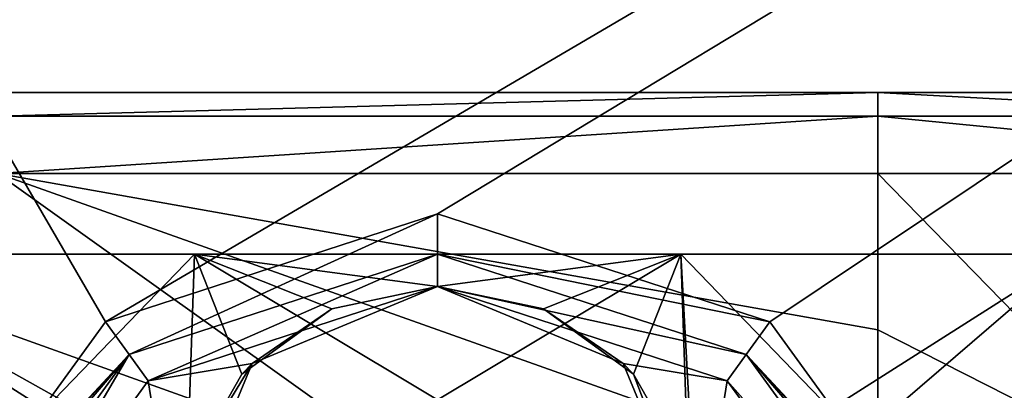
# Model space of a CAD drawing. Header units: millimetres. Extents: x -108 to 102, y -29 to 80.
# Tile 212 of 256: x -70.68 to -58.48, y 39.32 to 43.9. Entities that reach past the tile are written whole.
import ezdxf

# ---------------------------------------------------------------- set-up
doc = ezdxf.new("R2010")
doc.units = ezdxf.units.MM
doc.header["$LTSCALE"] = 65.185185
for name, color, linetype in [('115', 7, 'CONTINUOUS'), ('116', 7, 'CONTINUOUS'), ('121', 7, 'CONTINUOUS'), ('122', 7, 'CONTINUOUS'), ('154', 7, 'CONTINUOUS'), ('155', 7, 'CONTINUOUS'), ('156', 7, 'CONTINUOUS'), ('157', 7, 'CONTINUOUS'), ('158', 7, 'CONTINUOUS'), ('159', 7, 'CONTINUOUS'), ('160', 7, 'CONTINUOUS'), ('161', 7, 'CONTINUOUS'), ('162', 7, 'CONTINUOUS'), ('163', 7, 'CONTINUOUS'), ('164', 7, 'CONTINUOUS'), ('165', 7, 'CONTINUOUS'), ('167', 7, 'CONTINUOUS'), ('179', 7, 'CONTINUOUS'), ('182', 7, 'CONTINUOUS'), ('183', 7, 'CONTINUOUS'), ('189', 7, 'CONTINUOUS'), ('190', 7, 'CONTINUOUS'), ('200', 7, 'CONTINUOUS')]:
    doc.layers.add(name, color=color, linetype=linetype)

msp = doc.modelspace()

# ---------------------------------------------------------------- linework, layer by layer
at = {"layer": '115', "linetype": 'CONTINUOUS'}
for points in [[(-2.5, 79.5, 82.05), (-92.5, 79.5, 82.05), (-45.843, 42.707, 82.05), (-2.5, 79.5, 82.05)], [(-45.843, 42.707, 82.05), (-92.5, 79.5, 82.05), (-46.55, 43, 82.05), (-45.843, 42.707, 82.05)], [(-46.55, 43, 82.05), (-92.5, 79.5, 82.05), (-84.45, 43, 82.05), (-46.55, 43, 82.05)]]:
    msp.add_3dface(points, dxfattribs=at)
at = {"layer": '116', "linetype": 'CONTINUOUS'}
for points in [[(-92.5, 79.5, 80.05), (-2.5, 79.5, 80.05), (-69.615, 40.163, 80.05), (-92.5, 79.5, 80.05)], [(-92.5, -10.5, 80.05), (-2.5, 79.5, 80.05), (-2.5, -10.5, 80.05), (-92.5, -10.5, 80.05)], [(-2.5, 79.5, 80.05), (-92.5, -10.5, 80.05), (-61.385, 28.837, 80.05), (-2.5, 79.5, 80.05)], [(-72.157, 36.663, 80.05), (-92.5, 79.5, 80.05), (-69.615, 40.163, 80.05), (-72.157, 36.663, 80.05)], [(-2.5, 79.5, 80.05), (-65.5, 41.5, 80.05), (-69.615, 40.163, 80.05), (-2.5, 79.5, 80.05)], [(-65.5, 41.5, 80.05), (-2.5, 79.5, 80.05), (-61.385, 40.163, 80.05), (-65.5, 41.5, 80.05)], [(-61.385, 40.163, 80.05), (-2.5, 79.5, 80.05), (-58.843, 36.663, 80.05), (-61.385, 40.163, 80.05)], [(-58.843, 32.337, 80.05), (-2.5, 79.5, 80.05), (-61.385, 28.837, 80.05), (-58.843, 32.337, 80.05)], [(-58.843, 36.663, 80.05), (-2.5, 79.5, 80.05), (-58.843, 32.337, 80.05), (-58.843, 36.663, 80.05)]]:
    msp.add_3dface(points, dxfattribs=at)
at = {"layer": '121', "linetype": 'CONTINUOUS'}
for points in [[(-65.5, 41.5, 80.05), (-61.385, 40.163, 80.05), (-65.5, 41.5, 82.05), (-65.5, 41.5, 80.05)], [(-65.5, 41.5, 82.05), (-61.385, 40.163, 80.05), (-61.386, 40.163, 82.05), (-65.5, 41.5, 82.05)], [(-61.385, 40.163, 80.05), (-58.843, 36.663, 80.05), (-61.386, 40.163, 82.05), (-61.385, 40.163, 80.05)], [(-61.386, 40.163, 82.05), (-58.843, 36.663, 80.05), (-58.843, 36.663, 82.05), (-61.386, 40.163, 82.05)]]:
    msp.add_3dface(points, dxfattribs=at)
at = {"layer": '122', "linetype": 'CONTINUOUS'}
for points in [[(-69.615, 40.163, 80.05), (-65.5, 41.5, 80.05), (-69.614, 40.163, 82.05), (-69.615, 40.163, 80.05)], [(-65.5, 41.5, 80.05), (-65.5, 41.5, 82.05), (-69.614, 40.163, 82.05), (-65.5, 41.5, 80.05)], [(-72.157, 36.663, 80.05), (-69.615, 40.163, 80.05), (-72.157, 36.663, 82.05), (-72.157, 36.663, 80.05)], [(-72.157, 36.663, 82.05), (-69.615, 40.163, 80.05), (-69.614, 40.163, 82.05), (-72.157, 36.663, 82.05)]]:
    msp.add_3dface(points, dxfattribs=at)
at = {"layer": '154', "color": 2, "linetype": 'CONTINUOUS'}
for points in [[(-73.388, 41, 215.819), (-55.75, 41, 221.55), (-75.25, 41, 221.55), (-73.388, 41, 215.819)], [(-75.25, 41, 221.55), (-55.75, 41, 221.55), (-55.75, 41, 227.55), (-75.25, 41, 221.55)], [(-75.25, 41, 227.55), (-75.25, 41, 221.55), (-55.75, 41, 227.55), (-75.25, 41, 227.55)], [(-73.388, 41, 233.281), (-75.25, 41, 227.55), (-57.612, 41, 233.281), (-73.388, 41, 233.281)], [(-57.612, 41, 233.281), (-75.25, 41, 227.55), (-55.75, 41, 227.55), (-57.612, 41, 233.281)], [(-57.612, 41, 215.819), (-55.75, 41, 221.55), (-73.388, 41, 215.819), (-57.612, 41, 215.819)], [(-68.513, 41, 212.277), (-57.612, 41, 215.819), (-73.388, 41, 215.819), (-68.513, 41, 212.277)], [(-68.513, 41, 236.823), (-73.388, 41, 233.281), (-62.487, 41, 236.823), (-68.513, 41, 236.823)], [(-62.487, 41, 236.823), (-73.388, 41, 233.281), (-57.612, 41, 233.281), (-62.487, 41, 236.823)], [(-62.487, 41, 212.277), (-57.612, 41, 215.819), (-68.513, 41, 212.277), (-62.487, 41, 212.277)]]:
    msp.add_3dface(points, dxfattribs=at)
at = {"layer": '155', "color": 2, "linetype": 'CONTINUOUS'}
for points in [[(-73.455, 37, 215.913), (-68.731, 37, 212.351), (-73.388, 41, 215.819), (-73.455, 37, 215.913)], [(-73.388, 41, 215.819), (-68.731, 37, 212.351), (-68.601, 38.324, 212.306), (-73.388, 41, 215.819)], [(-68.513, 41, 212.277), (-73.388, 41, 215.819), (-68.601, 38.324, 212.306), (-68.513, 41, 212.277)], [(-67.925, 39.514, 212.106), (-68.513, 41, 212.277), (-68.601, 38.324, 212.306), (-67.925, 39.514, 212.106)], [(-62.487, 41, 212.277), (-68.513, 41, 212.277), (-65.5, 40.6, 211.8), (-62.487, 41, 212.277)], [(-65.5, 40.6, 211.8), (-68.513, 41, 212.277), (-66.812, 40.324, 211.889), (-65.5, 40.6, 211.8)], [(-66.812, 40.324, 211.889), (-68.513, 41, 212.277), (-67.925, 39.514, 212.106), (-66.812, 40.324, 211.889)], [(-64.189, 40.324, 211.889), (-62.487, 41, 212.277), (-65.5, 40.6, 211.8), (-64.189, 40.324, 211.889)], [(-63.075, 39.514, 212.106), (-62.487, 41, 212.277), (-64.189, 40.324, 211.889), (-63.075, 39.514, 212.106)], [(-62.399, 38.323, 212.306), (-62.487, 41, 212.277), (-63.075, 39.514, 212.106), (-62.399, 38.323, 212.306)], [(-62.269, 37, 212.351), (-57.612, 41, 215.819), (-62.487, 41, 212.277), (-62.269, 37, 212.351)], [(-62.269, 37, 212.351), (-62.487, 41, 212.277), (-62.399, 38.323, 212.306), (-62.269, 37, 212.351)], [(-62.269, 37, 212.351), (-57.545, 37, 215.913), (-57.612, 41, 215.819), (-62.269, 37, 212.351)]]:
    msp.add_3dface(points, dxfattribs=at)
at = {"layer": '156', "color": 7, "linetype": 'CONTINUOUS', "true_color": 0x0303ff}
for points in [[(-69.321, 39.759, 94.05), (-65.5, 41, 94.05), (-69.086, 39.435, 94.45), (-69.321, 39.759, 94.05)], [(-65.5, 41, 94.05), (-65.5, 40.6, 94.45), (-69.086, 39.435, 94.45), (-65.5, 41, 94.05)], [(-71.682, 36.509, 94.05), (-69.321, 39.759, 94.05), (-71.301, 36.385, 94.45), (-71.682, 36.509, 94.05)], [(-71.301, 36.385, 94.45), (-69.321, 39.759, 94.05), (-69.086, 39.435, 94.45), (-71.301, 36.385, 94.45)]]:
    msp.add_3dface(points, dxfattribs=at)
at = {"layer": '157', "color": 7, "linetype": 'CONTINUOUS', "true_color": 0x0303ff}
for points in [[(-65.5, 41, 94.05), (-69.321, 39.759, 94.05), (-65.5, 41, 82.55), (-65.5, 41, 94.05)], [(-65.5, 41, 82.55), (-69.321, 39.759, 94.05), (-69.321, 39.759, 82.55), (-65.5, 41, 82.55)], [(-69.321, 39.759, 94.05), (-71.682, 36.509, 94.05), (-71.079, 37.836, 89.965), (-69.321, 39.759, 94.05)], [(-71.682, 36.509, 82.55), (-69.321, 39.759, 82.55), (-71.266, 37.5, 87.168), (-71.682, 36.509, 82.55)], [(-71.266, 37.5, 87.168), (-69.321, 39.759, 82.55), (-71.08, 37.834, 88.129), (-71.266, 37.5, 87.168)], [(-69.321, 39.759, 82.55), (-71.006, 37.954, 89.05), (-71.08, 37.834, 88.129), (-69.321, 39.759, 82.55)], [(-71.006, 37.954, 89.05), (-69.321, 39.759, 94.05), (-71.079, 37.836, 89.965), (-71.006, 37.954, 89.05)], [(-69.321, 39.759, 82.55), (-69.321, 39.759, 94.05), (-71.006, 37.954, 89.05), (-69.321, 39.759, 82.55)]]:
    msp.add_3dface(points, dxfattribs=at)
at = {"layer": '158', "color": 7, "linetype": 'CONTINUOUS', "true_color": 0x0303ff}
for points in [[(-65.5, 40.6, 94.45), (-65.5, 41, 94.05), (-61.679, 39.759, 94.05), (-65.5, 40.6, 94.45)], [(-61.914, 39.435, 94.45), (-65.5, 40.6, 94.45), (-61.679, 39.759, 94.05), (-61.914, 39.435, 94.45)], [(-59.318, 36.509, 94.05), (-61.914, 39.435, 94.45), (-61.679, 39.759, 94.05), (-59.318, 36.509, 94.05)], [(-59.699, 36.385, 94.45), (-61.914, 39.435, 94.45), (-59.318, 36.509, 94.05), (-59.699, 36.385, 94.45)]]:
    msp.add_3dface(points, dxfattribs=at)
at = {"layer": '159', "color": 7, "linetype": 'CONTINUOUS', "true_color": 0x0303ff}
for points in [[(-65.5, 41, 94.05), (-65.5, 41, 82.55), (-61.679, 39.759, 82.55), (-65.5, 41, 94.05)], [(-61.679, 39.759, 94.05), (-65.5, 41, 94.05), (-61.679, 39.759, 82.55), (-61.679, 39.759, 94.05)], [(-59.318, 36.509, 94.05), (-61.679, 39.759, 94.05), (-59.734, 37.5, 90.932), (-59.318, 36.509, 94.05)], [(-59.318, 36.509, 82.55), (-61.679, 39.759, 94.05), (-61.679, 39.759, 82.55), (-59.318, 36.509, 82.55)], [(-61.679, 39.759, 94.05), (-59.318, 36.509, 82.55), (-59.92, 37.834, 88.129), (-61.679, 39.759, 94.05)], [(-59.734, 37.5, 90.932), (-61.679, 39.759, 94.05), (-59.919, 37.831, 89.984), (-59.734, 37.5, 90.932)], [(-59.919, 37.831, 89.984), (-61.679, 39.759, 94.05), (-59.994, 37.954, 89.05), (-59.919, 37.831, 89.984)], [(-59.994, 37.954, 89.05), (-61.679, 39.759, 94.05), (-59.92, 37.834, 88.129), (-59.994, 37.954, 89.05)]]:
    msp.add_3dface(points, dxfattribs=at)
at = {"layer": '160', "color": 7, "linetype": 'CONTINUOUS', "true_color": 0x0303ff}
for points in [[(-69.086, 39.435, 162.05), (-65.5, 40.6, 162.05), (-67.798, 39.648, 162.05), (-69.086, 39.435, 162.05)], [(-65.5, 40.6, 162.05), (-61.914, 39.435, 162.05), (-63.202, 39.648, 162.05), (-65.5, 40.6, 162.05)], [(-68.75, 37.35, 162.05), (-69.086, 39.435, 162.05), (-67.798, 39.648, 162.05), (-68.75, 37.35, 162.05)], [(-63.202, 39.648, 162.05), (-61.914, 39.435, 162.05), (-62.25, 37.35, 162.05), (-63.202, 39.648, 162.05)], [(-71.301, 36.385, 162.05), (-69.086, 39.435, 162.05), (-68.75, 37.35, 162.05), (-71.301, 36.385, 162.05)], [(-61.914, 39.435, 162.05), (-59.699, 36.385, 162.05), (-62.25, 37.35, 162.05), (-61.914, 39.435, 162.05)]]:
    msp.add_3dface(points, dxfattribs=at)
at = {"layer": '161', "color": 7, "linetype": 'CONTINUOUS', "true_color": 0x0303ff}
for points in [[(-69.086, 39.435, 94.45), (-65.5, 40.6, 94.45), (-69.086, 39.435, 162.05), (-69.086, 39.435, 94.45)], [(-65.5, 40.6, 94.45), (-65.5, 40.6, 162.05), (-69.086, 39.435, 162.05), (-65.5, 40.6, 94.45)], [(-71.301, 36.385, 94.45), (-69.086, 39.435, 94.45), (-71.301, 36.385, 162.05), (-71.301, 36.385, 94.45)], [(-69.086, 39.435, 94.45), (-69.086, 39.435, 162.05), (-71.301, 36.385, 162.05), (-69.086, 39.435, 94.45)]]:
    msp.add_3dface(points, dxfattribs=at)
at = {"layer": '162', "color": 7, "linetype": 'CONTINUOUS', "true_color": 0x0303ff}
for points in [[(-65.5, 40.6, 94.45), (-61.914, 39.435, 94.45), (-65.5, 40.6, 162.05), (-65.5, 40.6, 94.45)], [(-65.5, 40.6, 162.05), (-61.914, 39.435, 94.45), (-61.914, 39.435, 162.05), (-65.5, 40.6, 162.05)], [(-61.914, 39.435, 94.45), (-59.699, 36.385, 94.45), (-61.914, 39.435, 162.05), (-61.914, 39.435, 94.45)], [(-59.699, 36.385, 94.45), (-59.699, 36.385, 162.05), (-61.914, 39.435, 162.05), (-59.699, 36.385, 94.45)]]:
    msp.add_3dface(points, dxfattribs=at)
at = {"layer": '163', "linetype": 'CONTINUOUS'}
for points in [[(-69.614, 40.163, 82.05), (-65.5, 41.5, 82.05), (-69.321, 39.759, 82.55), (-69.614, 40.163, 82.05)], [(-65.5, 41.5, 82.05), (-65.5, 41, 82.55), (-69.321, 39.759, 82.55), (-65.5, 41.5, 82.05)], [(-72.157, 36.663, 82.05), (-69.614, 40.163, 82.05), (-69.321, 39.759, 82.55), (-72.157, 36.663, 82.05)], [(-72.157, 36.663, 82.05), (-69.321, 39.759, 82.55), (-71.682, 36.509, 82.55), (-72.157, 36.663, 82.05)]]:
    msp.add_3dface(points, dxfattribs=at)
at = {"layer": '164', "linetype": 'CONTINUOUS'}
for points in [[(-65.5, 41.5, 82.05), (-61.386, 40.163, 82.05), (-65.5, 41, 82.55), (-65.5, 41.5, 82.05)], [(-65.5, 41, 82.55), (-61.386, 40.163, 82.05), (-61.679, 39.759, 82.55), (-65.5, 41, 82.55)], [(-61.386, 40.163, 82.05), (-58.843, 36.663, 82.05), (-61.679, 39.759, 82.55), (-61.386, 40.163, 82.05)], [(-58.843, 36.663, 82.05), (-59.318, 36.509, 82.55), (-61.679, 39.759, 82.55), (-58.843, 36.663, 82.05)]]:
    msp.add_3dface(points, dxfattribs=at)
at = {"layer": '165', "linetype": 'CONTINUOUS'}
for points in [[(-65.5, 40.6, 162.05), (-66.812, 40.324, 211.889), (-67.798, 39.648, 162.05), (-65.5, 40.6, 162.05)], [(-65.5, 40.6, 211.8), (-66.812, 40.324, 211.889), (-65.5, 40.6, 162.05), (-65.5, 40.6, 211.8)], [(-66.812, 40.324, 211.889), (-67.925, 39.514, 212.106), (-67.798, 39.648, 162.05), (-66.812, 40.324, 211.889)], [(-68.601, 38.324, 212.306), (-68.75, 37.35, 162.05), (-67.798, 39.648, 162.05), (-68.601, 38.324, 212.306)], [(-67.925, 39.514, 212.106), (-68.601, 38.324, 212.306), (-67.798, 39.648, 162.05), (-67.925, 39.514, 212.106)]]:
    msp.add_3dface(points, dxfattribs=at)
at = {"layer": '167', "linetype": 'CONTINUOUS'}
for points in [[(-64.189, 40.324, 211.889), (-65.5, 40.6, 211.8), (-63.202, 39.648, 162.05), (-64.189, 40.324, 211.889)], [(-65.5, 40.6, 211.8), (-65.5, 40.6, 162.05), (-63.202, 39.648, 162.05), (-65.5, 40.6, 211.8)], [(-63.075, 39.514, 212.106), (-64.189, 40.324, 211.889), (-63.202, 39.648, 162.05), (-63.075, 39.514, 212.106)], [(-63.075, 39.514, 212.106), (-63.202, 39.648, 162.05), (-62.25, 37.35, 162.05), (-63.075, 39.514, 212.106)], [(-62.399, 38.323, 212.306), (-63.075, 39.514, 212.106), (-62.25, 37.35, 162.05), (-62.399, 38.323, 212.306)]]:
    msp.add_3dface(points, dxfattribs=at)
at = {"layer": '179', "linetype": 'CONTINUOUS'}
for points in [[(-46.55, 43, 82.05), (-84.45, 43, 82.05), (-84.45, 43, 229.55), (-46.55, 43, 82.05)], [(-46.55, 43, 229.55), (-46.55, 43, 82.05), (-84.45, 43, 229.55), (-46.55, 43, 229.55)], [(-82.644, 43, 236.295), (-46.55, 43, 229.55), (-84.45, 43, 229.55), (-82.644, 43, 236.295)], [(-48.356, 43, 236.295), (-46.55, 43, 229.55), (-82.644, 43, 236.295), (-48.356, 43, 236.295)], [(-80.496, 43, 239.096), (-48.356, 43, 236.295), (-82.644, 43, 236.295), (-80.496, 43, 239.096)], [(-50.504, 43, 239.096), (-48.356, 43, 236.295), (-80.496, 43, 239.096), (-50.504, 43, 239.096)], [(-77.695, 43, 241.244), (-50.504, 43, 239.096), (-80.496, 43, 239.096), (-77.695, 43, 241.244)], [(-53.305, 43, 241.244), (-50.504, 43, 239.096), (-77.695, 43, 241.244), (-53.305, 43, 241.244)], [(-70.95, 43, 243.05), (-53.305, 43, 241.244), (-77.695, 43, 241.244), (-70.95, 43, 243.05)], [(-60.05, 43, 243.05), (-53.305, 43, 241.244), (-70.95, 43, 243.05), (-60.05, 43, 243.05)]]:
    msp.add_3dface(points, dxfattribs=at)
at = {"layer": '182', "linetype": 'CONTINUOUS'}
for points in [[(-60.05, 42, 244.05), (-70.95, 42, 244.05), (-60.05, 40.066, 244.05), (-60.05, 42, 244.05)], [(-60.05, 40.066, 244.05), (-70.95, 42, 244.05), (-60.05, 38.132, 244.05), (-60.05, 40.066, 244.05)], [(-60.05, 38.132, 244.05), (-70.95, 42, 244.05), (-65.499, 38.113, 244.05), (-60.05, 38.132, 244.05)], [(-65.499, 38.113, 244.05), (-70.95, 42, 244.05), (-70.95, 40.066, 244.05), (-65.499, 38.113, 244.05)], [(-70.95, 38.132, 244.05), (-65.499, 38.113, 244.05), (-70.95, 40.066, 244.05), (-70.95, 38.132, 244.05)]]:
    msp.add_3dface(points, dxfattribs=at)
at = {"layer": '183', "linetype": 'CONTINUOUS'}
for points in [[(-60.05, 42, 244.05), (-60.05, 40.066, 244.05), (-56.298, 38.165, 243.556), (-60.05, 42, 244.05)], [(-52.8, 42, 242.107), (-60.05, 42, 244.05), (-56.298, 38.165, 243.556), (-52.8, 42, 242.107)], [(-60.05, 40.066, 244.05), (-60.05, 38.132, 244.05), (-56.298, 38.165, 243.556), (-60.05, 40.066, 244.05)]]:
    msp.add_3dface(points, dxfattribs=at)
at = {"layer": '189', "linetype": 'CONTINUOUS'}
for points in [[(-53.305, 43, 241.244), (-60.05, 43, 243.05), (-54.613, 42.707, 242.676), (-53.305, 43, 241.244)], [(-54.613, 42.707, 242.676), (-60.05, 43, 243.05), (-60.05, 42.707, 243.757), (-54.613, 42.707, 242.676)], [(-60.05, 42, 244.05), (-52.8, 42, 242.107), (-60.05, 42.707, 243.757), (-60.05, 42, 244.05)], [(-52.8, 42, 242.107), (-54.613, 42.707, 242.676), (-60.05, 42.707, 243.757), (-52.8, 42, 242.107)]]:
    msp.add_3dface(points, dxfattribs=at)
at = {"layer": '190', "linetype": 'CONTINUOUS'}
for points in [[(-60.05, 43, 243.05), (-70.95, 43, 243.05), (-70.95, 42.707, 243.757), (-60.05, 43, 243.05)], [(-60.05, 42.707, 243.757), (-60.05, 43, 243.05), (-70.95, 42.707, 243.757), (-60.05, 42.707, 243.757)], [(-70.95, 42, 244.05), (-60.05, 42, 244.05), (-60.05, 42.707, 243.757), (-70.95, 42, 244.05)], [(-70.95, 42, 244.05), (-60.05, 42.707, 243.757), (-70.95, 42.707, 243.757), (-70.95, 42, 244.05)]]:
    msp.add_3dface(points, dxfattribs=at)
at = {"layer": '200', "linetype": 'CONTINUOUS'}
for points in [[(-73.388, 41, 233.281), (-70.366, 39.085, 235.999), (-73.939, 38.773, 232.434), (-73.388, 41, 233.281)], [(-73.388, 41, 233.281), (-68.513, 41, 236.823), (-70.366, 39.085, 235.999), (-73.388, 41, 233.281)], [(-68.513, 41, 236.823), (-65.5, 39.198, 237.3), (-70.366, 39.085, 235.999), (-68.513, 41, 236.823)], [(-68.513, 41, 236.823), (-62.487, 41, 236.823), (-65.5, 39.198, 237.3), (-68.513, 41, 236.823)], [(-62.487, 41, 236.823), (-60.634, 39.085, 235.999), (-65.5, 39.198, 237.3), (-62.487, 41, 236.823)], [(-62.487, 41, 236.823), (-57.612, 41, 233.281), (-60.634, 39.085, 235.999), (-62.487, 41, 236.823)], [(-57.612, 41, 233.281), (-57.061, 38.773, 232.434), (-60.634, 39.085, 235.999), (-57.612, 41, 233.281)]]:
    msp.add_3dface(points, dxfattribs=at)

doc.saveas('drawing.dxf')
